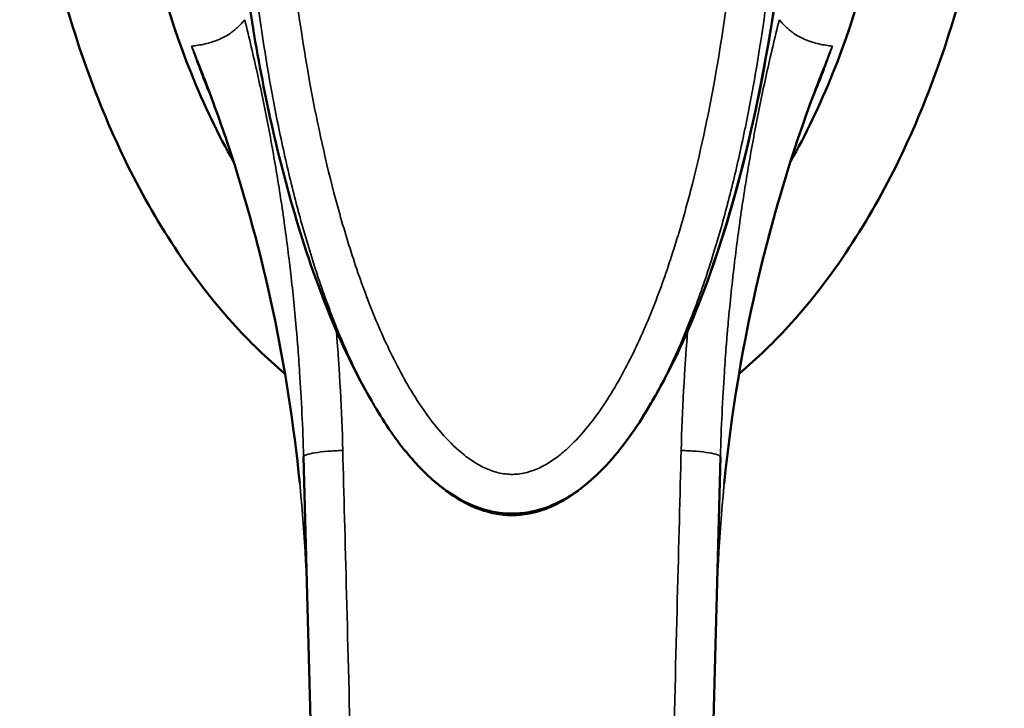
# Model space of a CAD drawing. Header units: inches. Extents: x 0 to 136, y 2 to 86.
# Tile 27 of 144: x 39.34 to 41.32, y 51.12 to 52.5. Entities that reach past the tile are written whole.
import ezdxf

# ---------------------------------------------------------------- set-up
doc = ezdxf.new("R2010")
doc.units = ezdxf.units.IN
doc.header["$LTSCALE"] = 4
doc.header["$MEASUREMENT"] = 0
doc.layers.add('Visible (ANSI)', color=7, linetype='Continuous', lineweight=50)
doc.layers.add('Visible Narrow (ANSI)', color=7, linetype='Continuous', lineweight=35)

msp = doc.modelspace()

# ---------------------------------------------------------------- linework, layer by layer
at = {"layer": 'Visible (ANSI)'}
for p, q in [((39.9024, 51.7694), (39.9024, 51.7694)), ((40.7513, 51.7694), (40.7513, 51.7694)), ((39.9085, 51.6276), (39.9932, 48.394))]:
    msp.add_line(p, q, dxfattribs=at)
for points, knots in [([(39.6821, 54.3801), (39.6069, 54.2757), (39.4764, 54.0303), (39.3584, 53.5854), (39.3288, 53.1043), (39.3905, 52.6312), (39.5376, 52.2091), (39.714, 51.9416), (39.8347, 51.8249), (39.8712, 51.7944)], [-8.710474, -8.710474, -8.710474, -8.710474, -8.407062, -8.103651, -7.80024, -7.496829, -7.193418, -6.890007, -6.764514, -6.764514, -6.764514, -6.764514]), ([(40.7825, 51.7944), (40.819, 51.8249), (40.9397, 51.9416), (41.1161, 52.2091), (41.2633, 52.6312), (41.3249, 53.1043), (41.2953, 53.5854), (41.1773, 54.0303), (41.0468, 54.2757), (40.9716, 54.3801)], [-5.801857, -5.801857, -5.801857, -5.801857, -5.676363, -5.372952, -5.069541, -4.76613, -4.462719, -4.159308, -3.855897, -3.855897, -3.855897, -3.855897]), ([(39.768, 52.2195), (39.7373, 52.2736), (39.7086, 52.3331), (39.5873, 52.6353), (39.5359, 52.923), (39.5418, 53.3978), (39.564, 53.6092), (39.682, 54.0073), (39.7446, 54.1202), (39.7723, 54.1685)], [0.89752, 0.89752, 0.89752, 0.89752, 1.132262, 1.132262, 1.993995, 1.993995, 2.509347, 2.509347, 2.945789, 2.945789, 2.945789, 2.945789]), ([(40.8814, 54.1685), (40.9091, 54.1202), (40.9717, 54.0073), (41.0898, 53.6092), (41.1119, 53.3978), (41.1178, 52.923), (41.0664, 52.6353), (40.9451, 52.3331), (40.9164, 52.2736), (40.8857, 52.2195)], [0.000049, 0.000049, 0.000049, 0.000049, 0.423801, 0.423801, 0.924167, 0.924167, 1.760841, 1.760841, 1.988758, 1.988758, 1.988758, 1.988758]), ([(40.0387, 51.7509), (40.0025, 51.8139), (39.9724, 51.8811), (39.9206, 52.0162), (39.8987, 52.0847), (39.8422, 52.2887), (39.8151, 52.4262), (39.7496, 52.8839), (39.7422, 53.2089), (39.7744, 53.5236)], [0.000601, 0.000601, 0.000601, 0.000601, 0.561125, 0.561125, 1.114937, 1.114937, 2.198239, 2.198239, 4.71739, 4.71739, 4.71739, 4.71739]), ([(40.8793, 53.5236), (40.8793, 53.5235), (40.8793, 53.5235), (40.8793, 53.5233), (40.8793, 53.5232), (40.8794, 53.5229), (40.8794, 53.5227), (40.8794, 53.5221), (40.8795, 53.5217), (40.8798, 53.5181), (40.8802, 53.5148), (40.881, 53.5068), (40.8814, 53.5021), (40.8831, 53.4847), (40.8842, 53.472), (40.8882, 53.4254), (40.8905, 53.3915), (40.8976, 53.2668), (40.8995, 53.1756), (40.8963, 52.9246), (40.885, 52.764), (40.8392, 52.4173), (40.8015, 52.2299), (40.7175, 51.9718), (40.6884, 51.8956), (40.6471, 51.8108), (40.637, 51.7909), (40.6208, 51.7609), (40.6138, 51.749), (40.6146, 51.7501)], [0, 0, 0, 0, 0.000406, 0.000406, 0.001218, 0.001218, 0.002842, 0.002842, 0.00609, 0.00609, 0.032073, 0.032073, 0.070033, 0.070033, 0.17126, 0.17126, 0.44122, 0.44122, 1.161472, 1.161472, 2.418926, 2.418926, 3.888551, 3.888551, 4.513856, 4.513856, 4.613841, 4.613841, 4.713826, 4.713826, 4.713826, 4.713826]), ([(40.8793, 53.5236), (40.9176, 53.1489), (40.9016, 52.7585), (40.792, 52.2005), (40.7439, 52.0209), (40.6544, 51.825), (40.6404, 51.7969), (40.6225, 51.7641), (40.6196, 51.759), (40.6161, 51.7528), (40.6155, 51.7518), (40.6149, 51.7507), (40.6149, 51.7507), (40.6149, 51.7507), (40.6149, 51.7507), (40.6149, 51.7507)], [0, 0, 0, 0, 2.999517, 2.999517, 4.415056, 4.415056, 4.656374, 4.656374, 4.701597, 4.701597, 4.710869, 4.710869, 4.711014, 4.711014, 4.71105, 4.71105, 4.71105, 4.71105]), ([(39.9008, 51.5745), (39.8771, 51.8106), (39.8282, 52.0392), (39.7421, 52.2979), (39.7259, 52.3428), (39.7088, 52.387)], [0.68035, 0.68035, 0.68035, 0.68035, 2.62953, 2.62953, 3.044379, 3.044379, 3.044379, 3.044379]), ([(40.6064, 51.736), (40.582, 51.6936), (40.5541, 51.6526), (40.496, 51.5886), (40.4671, 51.5631), (40.4176, 51.5346), (40.3993, 51.5265), (40.368, 51.5177), (40.3552, 51.5154), (40.337, 51.5139), (40.3316, 51.5137), (40.318, 51.5138), (40.3098, 51.5143), (40.2807, 51.5181), (40.26, 51.5244), (40.2196, 51.5429), (40.1998, 51.5556), (40.1572, 51.5893), (40.1353, 51.612), (40.0898, 51.6672), (40.0674, 51.7011), (40.0472, 51.7361)], [0, 0, 0, 0, 0.373289, 0.373289, 0.659136, 0.659136, 0.809124, 0.809124, 0.907003, 0.907003, 0.948342, 0.948342, 1.01042, 1.01042, 1.172094, 1.172094, 1.348629, 1.348629, 1.586346, 1.586346, 1.893766, 1.893766, 1.893766, 1.893766]), ([(40.6606, 48.394), (40.6746, 48.9293), (40.6887, 49.4699), (40.7029, 50.0105), (40.717, 50.5512), (40.7312, 51.0919), (40.7452, 51.6276)], [0, 0, 0, 0, 0.5, 0.5, 0.5, 1, 1, 1, 1])]:
    msp.add_open_spline(points, degree=3, knots=knots, dxfattribs=at)
for points in [[(40.9449, 52.387), (40.8474, 52.1353), (40.7815, 51.86), (40.7529, 51.5743)], [(40.0468, 51.7369), (40.0441, 51.7415), (40.0415, 51.7461), (40.0388, 51.7507)], [(40.6149, 51.7507), (40.6122, 51.7461), (40.6096, 51.7415), (40.6069, 51.7369)], [(40.0468, 51.7369), (40.0469, 51.7367), (40.0471, 51.7364), (40.0472, 51.7361)], [(40.6064, 51.736), (40.6066, 51.7363), (40.6068, 51.7366), (40.607, 51.7369)]]:
    msp.add_open_spline(points, degree=3, dxfattribs=at)
at = {"layer": 'Visible Narrow (ANSI)'}
msp.add_line((39.9743, 51.8805), (39.9743, 51.8805), dxfattribs=at)
for points, knots in [([(39.7746, 53.5244), (39.7741, 53.5191), (39.7735, 53.5137), (39.773, 53.5082), (39.7727, 53.5054), (39.7724, 53.5027), (39.7722, 53.5), (39.7721, 53.4987), (39.7719, 53.4973), (39.7718, 53.4959), (39.7717, 53.4944), (39.7715, 53.4928), (39.7714, 53.4918), (39.7713, 53.4907), (39.7713, 53.4902), (39.7712, 53.4894), (39.7711, 53.4886), (39.771, 53.4876), (39.7709, 53.4865), (39.7707, 53.4844), (39.7705, 53.4821), (39.7703, 53.4794), (39.77, 53.4766), (39.7697, 53.4735), (39.7695, 53.4702), (39.7693, 53.4685), (39.7692, 53.4668), (39.769, 53.4649), (39.7688, 53.4629), (39.7686, 53.4607), (39.7685, 53.459), (39.7684, 53.4573), (39.7683, 53.4562), (39.7682, 53.455), (39.7681, 53.4537), (39.7679, 53.4523), (39.7678, 53.451), (39.7676, 53.4482), (39.7674, 53.4455), (39.7672, 53.4429), (39.7667, 53.4375), (39.7663, 53.4321), (39.7659, 53.4266), (39.7651, 53.4155), (39.7643, 53.4042), (39.7636, 53.3934), (39.7628, 53.3825), (39.7622, 53.3721), (39.7616, 53.3615), (39.761, 53.3508), (39.7604, 53.3398), (39.7599, 53.3289), (39.7593, 53.3179), (39.7588, 53.307), (39.7584, 53.2956), (39.7579, 53.2842), (39.7575, 53.2724), (39.7572, 53.2616), (39.7568, 53.2507), (39.7566, 53.241), (39.7563, 53.2308), (39.7561, 53.2206), (39.7559, 53.2099), (39.7557, 53.1993), (39.7554, 53.1779), (39.7552, 53.1563), (39.7552, 53.1342), (39.7552, 53.1121), (39.7554, 53.0895), (39.7558, 53.0663), (39.756, 53.0547), (39.7563, 53.043), (39.7566, 53.0314), (39.7567, 53.0255), (39.7569, 53.0197), (39.7571, 53.0136), (39.7573, 53.0076), (39.7575, 53.0013), (39.7577, 52.9957), (39.7579, 52.9902), (39.758, 52.9855), (39.7582, 52.9805), (39.7584, 52.9755), (39.7586, 52.9703), (39.7588, 52.965), (39.7593, 52.9546), (39.7598, 52.9441), (39.7603, 52.9335), (39.7613, 52.9123), (39.7626, 52.8904), (39.7641, 52.8679), (39.7648, 52.8567), (39.7656, 52.8454), (39.7664, 52.8339), (39.7673, 52.8224), (39.7682, 52.8108), (39.7692, 52.799), (39.7701, 52.7873), (39.7712, 52.7755), (39.7723, 52.7634), (39.7728, 52.7573), (39.7734, 52.7513), (39.774, 52.7453), (39.7743, 52.7423), (39.7745, 52.7393), (39.7749, 52.7361), (39.7752, 52.733), (39.7755, 52.7296), (39.7758, 52.7269), (39.776, 52.7243), (39.7762, 52.7224), (39.7764, 52.7203), (39.7767, 52.7182), (39.7769, 52.7159), (39.7771, 52.7136), (39.7776, 52.7089), (39.7781, 52.7044), (39.7786, 52.6997), (39.7796, 52.6904), (39.7807, 52.6806), (39.7818, 52.6706), (39.783, 52.6606), (39.7842, 52.6503), (39.7855, 52.6397), (39.7868, 52.6291), (39.7882, 52.6181), (39.7897, 52.6069), (39.7926, 52.5844), (39.7959, 52.5608), (39.7997, 52.5359), (39.8016, 52.5234), (39.8036, 52.5106), (39.8056, 52.4977), (39.8067, 52.4913), (39.8077, 52.4848), (39.8089, 52.478), (39.81, 52.4712), (39.8112, 52.464), (39.8123, 52.4578), (39.8134, 52.4516), (39.8143, 52.4464), (39.8153, 52.4409), (39.8162, 52.4355), (39.8173, 52.4298), (39.8183, 52.4241), (39.8204, 52.4128), (39.8225, 52.4016), (39.8246, 52.3905), (39.8268, 52.3793), (39.829, 52.368), (39.8313, 52.357), (39.8335, 52.3459), (39.8358, 52.335), (39.8382, 52.3236), (39.8406, 52.3123), (39.8432, 52.3005), (39.8458, 52.289), (39.8484, 52.2775), (39.851, 52.2663), (39.8537, 52.2552), (39.8563, 52.2441), (39.859, 52.233), (39.8617, 52.2222), (39.8631, 52.2168), (39.8644, 52.2115), (39.8658, 52.2061), (39.8665, 52.2034), (39.8672, 52.2006), (39.8679, 52.1981), (39.8685, 52.1955), (39.8691, 52.1931), (39.8699, 52.1901), (39.8707, 52.1871), (39.8717, 52.1835), (39.8726, 52.1801), (39.8735, 52.1766), (39.8744, 52.1734), (39.8753, 52.1701), (39.877, 52.1636), (39.8788, 52.157), (39.8806, 52.1506), (39.8842, 52.1377), (39.8878, 52.1252), (39.8914, 52.113), (39.8986, 52.0886), (39.9058, 52.0654), (39.913, 52.0435), (39.9166, 52.0326), (39.9201, 52.0219), (39.9237, 52.0116), (39.9272, 52.0013), (39.9308, 51.9914), (39.9343, 51.9816), (39.9378, 51.9719), (39.9413, 51.9625), (39.9447, 51.9535), (39.9465, 51.949), (39.9481, 51.9446), (39.9499, 51.9401), (39.9508, 51.9378), (39.9517, 51.9355), (39.9525, 51.9335), (39.9532, 51.9315), (39.9539, 51.9298), (39.955, 51.9271), (39.9561, 51.9244), (39.9576, 51.9206), (39.959, 51.9172), (39.9604, 51.9137), (39.9617, 51.9106), (39.963, 51.9074), (39.9656, 51.901), (39.9683, 51.8945), (39.971, 51.8882), (39.9764, 51.8755), (39.9818, 51.8633), (39.9873, 51.8515), (39.9927, 51.8396), (39.9981, 51.8281), (40.0036, 51.817), (40.0091, 51.8059), (40.0146, 51.7951), (40.0201, 51.7847), (40.0256, 51.7743), (40.0311, 51.7643), (40.0366, 51.7546), (40.0373, 51.7533), (40.0381, 51.752), (40.0388, 51.7507)], [0, 0, 0, 0, 0.0039062, 0.0039062, 0.0039062, 0.0058594, 0.0058594, 0.0058594, 0.0068359, 0.0068359, 0.0068359, 0.0078125, 0.0078125, 0.0078125, 0.0087891, 0.0087891, 0.0087891, 0.0097656, 0.0097656, 0.0097656, 0.0117188, 0.0117188, 0.0117188, 0.0136719, 0.0136719, 0.0136719, 0.0146484, 0.0146484, 0.0146484, 0.015625, 0.015625, 0.015625, 0.0166016, 0.0166016, 0.0166016, 0.0175781, 0.0175781, 0.0175781, 0.0195312, 0.0195312, 0.0195312, 0.0234375, 0.0234375, 0.0234375, 0.03125, 0.03125, 0.03125, 0.0390625, 0.0390625, 0.0390625, 0.046875, 0.046875, 0.046875, 0.0546875, 0.0546875, 0.0546875, 0.0625, 0.0625, 0.0625, 0.0703125, 0.0703125, 0.0703125, 0.078125, 0.078125, 0.078125, 0.09375, 0.09375, 0.09375, 0.109375, 0.109375, 0.109375, 0.1171875, 0.1171875, 0.1171875, 0.1210938, 0.1210938, 0.1210938, 0.125, 0.125, 0.125, 0.1289062, 0.1289062, 0.1289062, 0.1328125, 0.1328125, 0.1328125, 0.140625, 0.140625, 0.140625, 0.15625, 0.15625, 0.15625, 0.1640625, 0.1640625, 0.1640625, 0.171875, 0.171875, 0.171875, 0.1796875, 0.1796875, 0.1796875, 0.1835938, 0.1835938, 0.1835938, 0.1855469, 0.1855469, 0.1855469, 0.1875, 0.1875, 0.1875, 0.1894531, 0.1894531, 0.1894531, 0.1914062, 0.1914062, 0.1914062, 0.1953125, 0.1953125, 0.1953125, 0.203125, 0.203125, 0.203125, 0.2109375, 0.2109375, 0.2109375, 0.21875, 0.21875, 0.21875, 0.234375, 0.234375, 0.234375, 0.2421875, 0.2421875, 0.2421875, 0.2460938, 0.2460938, 0.2460938, 0.25, 0.25, 0.25, 0.2539062, 0.2539062, 0.2539062, 0.2578125, 0.2578125, 0.2578125, 0.265625, 0.265625, 0.265625, 0.2734375, 0.2734375, 0.2734375, 0.28125, 0.28125, 0.28125, 0.2890625, 0.2890625, 0.2890625, 0.296875, 0.296875, 0.296875, 0.3046875, 0.3046875, 0.3046875, 0.3085938, 0.3085938, 0.3085938, 0.3105469, 0.3105469, 0.3105469, 0.3125, 0.3125, 0.3125, 0.3144531, 0.3144531, 0.3144531, 0.3164062, 0.3164062, 0.3164062, 0.3203125, 0.3203125, 0.3203125, 0.328125, 0.328125, 0.328125, 0.34375, 0.34375, 0.34375, 0.3515625, 0.3515625, 0.3515625, 0.359375, 0.359375, 0.359375, 0.3671875, 0.3671875, 0.3671875, 0.3710938, 0.3710938, 0.3710938, 0.3730469, 0.3730469, 0.3730469, 0.375, 0.375, 0.375, 0.3769531, 0.3769531, 0.3769531, 0.3789062, 0.3789062, 0.3789062, 0.3828125, 0.3828125, 0.3828125, 0.390625, 0.390625, 0.390625, 0.3984375, 0.3984375, 0.3984375, 0.40625, 0.40625, 0.40625, 0.4140625, 0.4140625, 0.4140625, 0.4151176, 0.4151176, 0.4151176, 0.4151176]), ([(40.6149, 51.7507), (40.616, 51.7527), (40.6172, 51.7548), (40.6183, 51.7568), (40.6213, 51.762), (40.6242, 51.7672), (40.6269, 51.7722), (40.6296, 51.7772), (40.6322, 51.782), (40.6348, 51.7869), (40.64, 51.7968), (40.6452, 51.8071), (40.6506, 51.8181), (40.6533, 51.8236), (40.6561, 51.8293), (40.6585, 51.8346), (40.661, 51.8398), (40.6632, 51.8445), (40.6655, 51.8494), (40.6699, 51.8591), (40.6745, 51.8693), (40.679, 51.8797), (40.6835, 51.8901), (40.688, 51.9008), (40.6926, 51.9119), (40.6948, 51.9175), (40.6971, 51.9231), (40.6993, 51.9288), (40.7005, 51.9316), (40.7016, 51.9344), (40.7027, 51.9374), (40.7039, 51.9404), (40.7051, 51.9436), (40.7061, 51.9461), (40.7071, 51.9486), (40.7078, 51.9504), (40.7085, 51.9524), (40.7093, 51.9545), (40.7102, 51.9567), (40.711, 51.9589), (40.7127, 51.9633), (40.7143, 51.9677), (40.7159, 51.9722), (40.7192, 51.9811), (40.7226, 51.9905), (40.726, 52.0001), (40.7327, 52.0193), (40.7396, 52.0397), (40.7465, 52.0613), (40.7499, 52.0722), (40.7534, 52.0833), (40.7569, 52.0948), (40.7603, 52.1062), (40.7638, 52.118), (40.7673, 52.1301), (40.7708, 52.1422), (40.7742, 52.1545), (40.7777, 52.1674), (40.7794, 52.1738), (40.7812, 52.1803), (40.7829, 52.1867), (40.7837, 52.1899), (40.7845, 52.1931), (40.7854, 52.1966), (40.7863, 52.2), (40.7873, 52.2038), (40.788, 52.2065), (40.7887, 52.2093), (40.7892, 52.2111), (40.7897, 52.2132), (40.7902, 52.2153), (40.7909, 52.2177), (40.7914, 52.2201), (40.7926, 52.2249), (40.7938, 52.2296), (40.795, 52.2345), (40.7974, 52.2442), (40.7999, 52.2546), (40.8025, 52.2656), (40.805, 52.2765), (40.8077, 52.2881), (40.8103, 52.2999), (40.8116, 52.3059), (40.8129, 52.3119), (40.8143, 52.3183), (40.8157, 52.3248), (40.8172, 52.3316), (40.8184, 52.3376), (40.8197, 52.3435), (40.8207, 52.3486), (40.8218, 52.3539), (40.8229, 52.3592), (40.824, 52.3647), (40.8251, 52.3702), (40.8273, 52.3813), (40.8294, 52.3921), (40.8315, 52.4031), (40.8336, 52.4141), (40.8356, 52.4252), (40.8375, 52.436), (40.8395, 52.4468), (40.8413, 52.4574), (40.8433, 52.469), (40.8453, 52.4807), (40.8474, 52.4934), (40.8493, 52.5057), (40.8513, 52.518), (40.8531, 52.5297), (40.8548, 52.5414), (40.8583, 52.5647), (40.8615, 52.5876), (40.8644, 52.6097), (40.8673, 52.6318), (40.8699, 52.6531), (40.8722, 52.6736), (40.8734, 52.6839), (40.8745, 52.6939), (40.8755, 52.704), (40.8761, 52.709), (40.8766, 52.714), (40.8771, 52.7187), (40.8776, 52.7234), (40.878, 52.7278), (40.8785, 52.7332), (40.8791, 52.7386), (40.8797, 52.7451), (40.8803, 52.7513), (40.8809, 52.7574), (40.8814, 52.7633), (40.8819, 52.7691), (40.883, 52.7809), (40.884, 52.7927), (40.885, 52.8043), (40.8868, 52.8276), (40.8885, 52.8502), (40.8899, 52.8724), (40.8913, 52.8945), (40.8926, 52.9162), (40.8936, 52.9372), (40.8941, 52.9477), (40.8946, 52.958), (40.895, 52.9684), (40.8952, 52.9736), (40.8954, 52.9788), (40.8956, 52.9837), (40.8958, 52.9886), (40.8959, 52.9933), (40.8961, 52.9988), (40.8963, 53.0042), (40.8965, 53.0105), (40.8967, 53.0166), (40.8969, 53.0226), (40.897, 53.0284), (40.8972, 53.0342), (40.8975, 53.0458), (40.8977, 53.0574), (40.8979, 53.0689), (40.8983, 53.0919), (40.8985, 53.1144), (40.8985, 53.1364), (40.8985, 53.1584), (40.8983, 53.1799), (40.898, 53.2011), (40.8978, 53.2117), (40.8976, 53.2223), (40.8973, 53.2324), (40.8971, 53.2426), (40.8968, 53.2523), (40.8965, 53.263), (40.8961, 53.2738), (40.8957, 53.2855), (40.8953, 53.2969), (40.8948, 53.3082), (40.8943, 53.3191), (40.8938, 53.33), (40.8932, 53.3409), (40.8927, 53.3518), (40.892, 53.3624), (40.8914, 53.373), (40.8908, 53.3833), (40.8901, 53.3941), (40.8894, 53.4049), (40.8886, 53.4162), (40.8877, 53.4271), (40.8869, 53.438), (40.8861, 53.4486), (40.8852, 53.4594), (40.8834, 53.4809), (40.8813, 53.5032), (40.8791, 53.5244)], [0.5766006, 0.5766006, 0.5766006, 0.5766006, 0.578125, 0.578125, 0.578125, 0.5820312, 0.5820312, 0.5820312, 0.5859375, 0.5859375, 0.5859375, 0.59375, 0.59375, 0.59375, 0.5976562, 0.5976562, 0.5976562, 0.6015625, 0.6015625, 0.6015625, 0.609375, 0.609375, 0.609375, 0.6171875, 0.6171875, 0.6171875, 0.6210938, 0.6210938, 0.6210938, 0.6230469, 0.6230469, 0.6230469, 0.625, 0.625, 0.625, 0.6269531, 0.6269531, 0.6269531, 0.6289062, 0.6289062, 0.6289062, 0.6328125, 0.6328125, 0.6328125, 0.640625, 0.640625, 0.640625, 0.65625, 0.65625, 0.65625, 0.6640625, 0.6640625, 0.6640625, 0.671875, 0.671875, 0.671875, 0.6796875, 0.6796875, 0.6796875, 0.6835938, 0.6835938, 0.6835938, 0.6855469, 0.6855469, 0.6855469, 0.6875, 0.6875, 0.6875, 0.6894531, 0.6894531, 0.6894531, 0.6914062, 0.6914062, 0.6914062, 0.6953125, 0.6953125, 0.6953125, 0.703125, 0.703125, 0.703125, 0.7109375, 0.7109375, 0.7109375, 0.7148438, 0.7148438, 0.7148438, 0.71875, 0.71875, 0.71875, 0.7226562, 0.7226562, 0.7226562, 0.7265625, 0.7265625, 0.7265625, 0.734375, 0.734375, 0.734375, 0.7421875, 0.7421875, 0.7421875, 0.75, 0.75, 0.75, 0.7578125, 0.7578125, 0.7578125, 0.765625, 0.765625, 0.765625, 0.78125, 0.78125, 0.78125, 0.796875, 0.796875, 0.796875, 0.8046875, 0.8046875, 0.8046875, 0.8085938, 0.8085938, 0.8085938, 0.8125, 0.8125, 0.8125, 0.8164062, 0.8164062, 0.8164062, 0.8203125, 0.8203125, 0.8203125, 0.828125, 0.828125, 0.828125, 0.84375, 0.84375, 0.84375, 0.859375, 0.859375, 0.859375, 0.8671875, 0.8671875, 0.8671875, 0.8710938, 0.8710938, 0.8710938, 0.875, 0.875, 0.875, 0.8789062, 0.8789062, 0.8789062, 0.8828125, 0.8828125, 0.8828125, 0.890625, 0.890625, 0.890625, 0.90625, 0.90625, 0.90625, 0.921875, 0.921875, 0.921875, 0.9296875, 0.9296875, 0.9296875, 0.9375, 0.9375, 0.9375, 0.9453125, 0.9453125, 0.9453125, 0.953125, 0.953125, 0.953125, 0.9609375, 0.9609375, 0.9609375, 0.96875, 0.96875, 0.96875, 0.9765625, 0.9765625, 0.9765625, 0.984375, 0.984375, 0.984375, 1, 1, 1, 1]), ([(39.7755, 53.2738), (39.7755, 53.2714), (39.7754, 53.2691), (39.7754, 53.2667), (39.7752, 53.2569), (39.7751, 53.247), (39.775, 53.2372), (39.7748, 53.2176), (39.7747, 53.1979), (39.7748, 53.1783), (39.7748, 53.1391), (39.7753, 53.0999), (39.7763, 53.0606), (39.7764, 53.0541), (39.7766, 53.0476), (39.7768, 53.0411), (39.7787, 52.969), (39.7822, 52.8972), (39.7872, 52.8255), (39.7876, 52.8199), (39.788, 52.8143), (39.7884, 52.8088), (39.7938, 52.736), (39.8008, 52.6633), (39.8097, 52.5905), (39.8103, 52.5859), (39.8108, 52.5813), (39.8114, 52.5766), (39.8207, 52.5029), (39.8318, 52.4292), (39.8454, 52.3558), (39.846, 52.3521), (39.8467, 52.3485), (39.8474, 52.3448), (39.8546, 52.3062), (39.8625, 52.2678), (39.8712, 52.2294), (39.8792, 52.1937), (39.8879, 52.1582), (39.8974, 52.1227), (39.8981, 52.12), (39.8989, 52.1172), (39.8996, 52.1145), (39.9093, 52.0786), (39.9198, 52.0428), (39.9314, 52.0072), (39.9321, 52.0049), (39.9329, 52.0026), (39.9336, 52.0004), (39.9454, 51.9643), (39.9583, 51.9283), (39.9725, 51.8927), (39.9733, 51.8909), (39.974, 51.8891), (39.9747, 51.8873), (39.9892, 51.8513), (40.0052, 51.8156), (40.0233, 51.7803), (40.0239, 51.779), (40.0246, 51.7776), (40.0253, 51.7763), (40.0321, 51.7631), (40.0392, 51.75), (40.0468, 51.7369)], [0.0000003, 0.0000003, 0.0000003, 0.0000003, 0.0019141, 0.0019141, 0.0019141, 0.0098229, 0.0098229, 0.0098229, 0.0256457, 0.0256457, 0.0256457, 0.0572664, 0.0572664, 0.0572664, 0.0625, 0.0625, 0.0625, 0.120503, 0.120503, 0.120503, 0.125, 0.125, 0.125, 0.1837556, 0.1837556, 0.1837556, 0.1875, 0.1875, 0.1875, 0.2470046, 0.2470046, 0.2470046, 0.25, 0.25, 0.25, 0.28125, 0.28125, 0.28125, 0.3102524, 0.3102524, 0.3102524, 0.3125, 0.3125, 0.3125, 0.3418781, 0.3418781, 0.3418781, 0.34375, 0.34375, 0.34375, 0.3735018, 0.3735018, 0.3735018, 0.375, 0.375, 0.375, 0.405127, 0.405127, 0.405127, 0.40625, 0.40625, 0.40625, 0.4175067, 0.4175067, 0.4175067, 0.4175067]), ([(40.7995, 53.2724), (40.7995, 53.2702), (40.7995, 53.2679), (40.7997, 53.256), (40.7998, 53.2464), (40.8001, 53.2178), (40.8002, 53.1986), (40.8002, 53.1413), (40.7997, 53.103), (40.7971, 52.9885), (40.7936, 52.9124), (40.7832, 52.7606), (40.7762, 52.685), (40.7582, 52.5343), (40.7472, 52.4592), (40.7203, 52.3097), (40.7045, 52.2353), (40.6757, 52.1244), (40.6652, 52.0875), (40.6422, 52.0141), (40.6297, 51.9777), (40.6022, 51.9061), (40.5872, 51.8709), (40.5538, 51.8021), (40.5354, 51.7685), (40.5035, 51.7201), (40.4921, 51.7042), (40.4678, 51.6742), (40.4548, 51.6599), (40.4336, 51.6402), (40.4261, 51.6338), (40.4106, 51.6221), (40.4025, 51.6167), (40.3857, 51.6071), (40.3768, 51.603), (40.3583, 51.5965), (40.3489, 51.5942), (40.3344, 51.5926), (40.3295, 51.5924), (40.3197, 51.5926), (40.3148, 51.593), (40.3051, 51.5944), (40.3003, 51.5955), (40.2909, 51.598), (40.2862, 51.5996), (40.2726, 51.6049), (40.2639, 51.6092), (40.2471, 51.6193), (40.2392, 51.6249), (40.2164, 51.6428), (40.2025, 51.6563), (40.1765, 51.6852), (40.1644, 51.7005), (40.1419, 51.7322), (40.1313, 51.7486), (40.1115, 51.782), (40.1022, 51.799), (40.0757, 51.8506), (40.06, 51.886), (40.0312, 51.9579), (40.0181, 51.9946), (39.9942, 52.0683), (39.9833, 52.1055), (39.9532, 52.218), (39.9366, 52.2938), (39.9085, 52.4463), (39.897, 52.5232), (39.8783, 52.6769), (39.8711, 52.7539), (39.8603, 52.908), (39.8567, 52.9852), (39.854, 53.1011), (39.8535, 53.1397), (39.8535, 53.1977), (39.8536, 53.2171), (39.8538, 53.2461), (39.854, 53.2558), (39.8542, 53.2678), (39.8542, 53.2701), (39.8542, 53.2724)], [0, 0, 0, 0, 0.0019, 0.0019, 0.009806, 0.009806, 0.025619, 0.025619, 0.057244, 0.057244, 0.120495, 0.120495, 0.183746, 0.183746, 0.246997, 0.246997, 0.310248, 0.310248, 0.341873, 0.341873, 0.373498, 0.373498, 0.405124, 0.405124, 0.436749, 0.436749, 0.452562, 0.452562, 0.468375, 0.468375, 0.476281, 0.476281, 0.484187, 0.484187, 0.492094, 0.492094, 0.5, 0.5, 0.503953, 0.503953, 0.507906, 0.507906, 0.511859, 0.511859, 0.515813, 0.515813, 0.523719, 0.523719, 0.531625, 0.531625, 0.547438, 0.547438, 0.563251, 0.563251, 0.579063, 0.579063, 0.594876, 0.594876, 0.626502, 0.626502, 0.658127, 0.658127, 0.689752, 0.689752, 0.753003, 0.753003, 0.816254, 0.816254, 0.879505, 0.879505, 0.942756, 0.942756, 0.974381, 0.974381, 0.990194, 0.990194, 0.9981, 0.9981, 1, 1, 1, 1]), ([(40.607, 51.7369), (40.6083, 51.7393), (40.6096, 51.7416), (40.611, 51.744), (40.6211, 51.7619), (40.6305, 51.78), (40.6394, 51.7982), (40.64, 51.7995), (40.6407, 51.8008), (40.6413, 51.8021), (40.6583, 51.8372), (40.6734, 51.8726), (40.6873, 51.9083), (40.688, 51.9101), (40.6887, 51.9119), (40.6894, 51.9137), (40.7029, 51.949), (40.7152, 51.9847), (40.7266, 52.0205), (40.7273, 52.0228), (40.728, 52.025), (40.7287, 52.0273), (40.7398, 52.0627), (40.7499, 52.0981), (40.7592, 52.1335), (40.7599, 52.1362), (40.7606, 52.1389), (40.7613, 52.1416), (40.7703, 52.1766), (40.7787, 52.2115), (40.7863, 52.2465), (40.7946, 52.2842), (40.8021, 52.3219), (40.809, 52.3597), (40.8097, 52.3633), (40.8104, 52.3669), (40.811, 52.3706), (40.8239, 52.4425), (40.8346, 52.5145), (40.8435, 52.5867), (40.8441, 52.5912), (40.8446, 52.5958), (40.8452, 52.6003), (40.8537, 52.6716), (40.8605, 52.7431), (40.8657, 52.8147), (40.8661, 52.8201), (40.8665, 52.8256), (40.8668, 52.8311), (40.8717, 52.9018), (40.8751, 52.9725), (40.877, 53.0438), (40.8772, 53.0502), (40.8773, 53.0566), (40.8775, 53.063), (40.8784, 53.1019), (40.8789, 53.1407), (40.8789, 53.1794), (40.8789, 53.1989), (40.8789, 53.2183), (40.8787, 53.2377), (40.8786, 53.2474), (40.8784, 53.2571), (40.8783, 53.2668), (40.8783, 53.2691), (40.8782, 53.2715), (40.8782, 53.2738)], [0.5760809, 0.5760809, 0.5760809, 0.5760809, 0.578125, 0.578125, 0.578125, 0.59375, 0.59375, 0.59375, 0.5948738, 0.5948738, 0.5948738, 0.625, 0.625, 0.625, 0.6264969, 0.6264969, 0.6264969, 0.65625, 0.65625, 0.65625, 0.6581247, 0.6581247, 0.6581247, 0.6875, 0.6875, 0.6875, 0.6897461, 0.6897461, 0.6897461, 0.71875, 0.71875, 0.71875, 0.75, 0.75, 0.75, 0.7529961, 0.7529961, 0.7529961, 0.8125, 0.8125, 0.8125, 0.8162445, 0.8162445, 0.8162445, 0.875, 0.875, 0.875, 0.8794971, 0.8794971, 0.8794971, 0.9375, 0.9375, 0.9375, 0.9427334, 0.9427334, 0.9427334, 0.9743539, 0.9743539, 0.9743539, 0.990177, 0.990177, 0.990177, 0.9980859, 0.9980859, 0.9980859, 0.9999997, 0.9999997, 0.9999997, 0.9999997]), ([(39.7903, 52.5044), (39.7881, 52.5016), (39.786, 52.4991), (39.7839, 52.4967), (39.7816, 52.4942), (39.7793, 52.4919), (39.7771, 52.4898), (39.7769, 52.4896), (39.7768, 52.4895), (39.7766, 52.4893), (39.7745, 52.4874), (39.7725, 52.4856), (39.7704, 52.4839), (39.7682, 52.482), (39.766, 52.4804), (39.7638, 52.4788), (39.7637, 52.4787), (39.7636, 52.4786), (39.7634, 52.4785), (39.7591, 52.4755), (39.7548, 52.4728), (39.7505, 52.4705), (39.7505, 52.4704), (39.7504, 52.4704), (39.7504, 52.4704), (39.746, 52.468), (39.7417, 52.4659), (39.7373, 52.4641), (39.7285, 52.4605), (39.7196, 52.4578), (39.7107, 52.4558), (39.7106, 52.4558), (39.7105, 52.4557), (39.7104, 52.4557), (39.7015, 52.4537), (39.6926, 52.4523), (39.6836, 52.4514)], [0, 0, 0, 0, 0.0571966, 0.0571966, 0.0571966, 0.1204856, 0.1204856, 0.1204856, 0.125, 0.125, 0.125, 0.1838239, 0.1838239, 0.1838239, 0.2470035, 0.2470035, 0.2470035, 0.25, 0.25, 0.25, 0.3735008, 0.3735008, 0.3735008, 0.375, 0.375, 0.375, 0.5, 0.5, 0.5, 0.75, 0.75, 0.75, 0.7530011, 0.7530011, 0.7530011, 1, 1, 1, 1]), ([(39.9085, 51.6276), (39.9069, 51.687), (39.9042, 51.7432), (39.9006, 51.7974), (39.9001, 51.8064), (39.8994, 51.8154), (39.8988, 51.8241), (39.8982, 51.8328), (39.8975, 51.8412), (39.8968, 51.8504), (39.8961, 51.8595), (39.8953, 51.8695), (39.8944, 51.8791), (39.891, 51.9191), (39.8871, 51.9571), (39.8828, 51.9946), (39.8819, 52.0024), (39.881, 52.0101), (39.8801, 52.0176), (39.878, 52.0354), (39.8758, 52.0528), (39.8734, 52.0708), (39.8709, 52.0888), (39.8683, 52.1076), (39.8656, 52.126), (39.8628, 52.1444), (39.86, 52.1626), (39.8571, 52.1807), (39.8512, 52.217), (39.8448, 52.2531), (39.838, 52.2888), (39.8311, 52.3245), (39.8239, 52.3598), (39.8159, 52.3956), (39.808, 52.4315), (39.7995, 52.4678), (39.7903, 52.5044)], [0, 0, 0, 0, 0.1875, 0.1875, 0.1875, 0.21875, 0.21875, 0.21875, 0.25, 0.25, 0.25, 0.28125, 0.28125, 0.28125, 0.41081, 0.41081, 0.41081, 0.4375, 0.4375, 0.4375, 0.5, 0.5, 0.5, 0.5625, 0.5625, 0.5625, 0.625, 0.625, 0.625, 0.75, 0.75, 0.75, 0.875, 0.875, 0.875, 1, 1, 1, 1]), ([(40.8635, 52.5044), (40.8542, 52.4678), (40.8457, 52.4315), (40.8378, 52.3956), (40.8299, 52.3598), (40.8226, 52.3245), (40.8158, 52.2888), (40.8089, 52.2531), (40.8025, 52.217), (40.7966, 52.1807), (40.7937, 52.1626), (40.7909, 52.1444), (40.7881, 52.126), (40.7854, 52.1076), (40.7828, 52.0888), (40.7804, 52.0708), (40.7779, 52.0528), (40.7757, 52.0354), (40.7736, 52.0176), (40.7689, 51.9788), (40.7646, 51.9382), (40.7609, 51.897), (40.7603, 51.8911), (40.7598, 51.8852), (40.7593, 51.8791), (40.7585, 51.8695), (40.7576, 51.8595), (40.7569, 51.8504), (40.7562, 51.8412), (40.7556, 51.8328), (40.7549, 51.8241), (40.7543, 51.8154), (40.7537, 51.8064), (40.7531, 51.7974), (40.7495, 51.7432), (40.7468, 51.687), (40.7452, 51.6276)], [0, 0, 0, 0, 0.125, 0.125, 0.125, 0.25, 0.25, 0.25, 0.375, 0.375, 0.375, 0.4375, 0.4375, 0.4375, 0.5, 0.5, 0.5, 0.5625, 0.5625, 0.5625, 0.699136, 0.699136, 0.699136, 0.71875, 0.71875, 0.71875, 0.75, 0.75, 0.75, 0.78125, 0.78125, 0.78125, 0.8125, 0.8125, 0.8125, 1, 1, 1, 1]), ([(40.9701, 52.4514), (40.9611, 52.4523), (40.9522, 52.4537), (40.9434, 52.4557), (40.9432, 52.4557), (40.9431, 52.4558), (40.943, 52.4558), (40.9341, 52.4578), (40.9252, 52.4605), (40.9164, 52.4641), (40.912, 52.4659), (40.9077, 52.468), (40.9033, 52.4704), (40.9033, 52.4704), (40.9032, 52.4704), (40.9032, 52.4705), (40.8989, 52.4728), (40.8946, 52.4755), (40.8903, 52.4785), (40.8902, 52.4786), (40.8901, 52.4787), (40.89, 52.4788), (40.8878, 52.4804), (40.8855, 52.482), (40.8833, 52.4839), (40.8813, 52.4856), (40.8792, 52.4874), (40.8771, 52.4893), (40.8769, 52.4895), (40.8768, 52.4896), (40.8766, 52.4898), (40.8744, 52.4919), (40.8721, 52.4942), (40.8698, 52.4967), (40.8677, 52.4991), (40.8656, 52.5016), (40.8635, 52.5044)], [0, 0, 0, 0, 0.2469989, 0.2469989, 0.2469989, 0.25, 0.25, 0.25, 0.4999988, 0.4999988, 0.4999988, 0.625, 0.625, 0.625, 0.6264992, 0.6264992, 0.6264992, 0.75, 0.75, 0.75, 0.7529965, 0.7529965, 0.7529965, 0.8161761, 0.8161761, 0.8161761, 0.875, 0.875, 0.875, 0.8795144, 0.8795144, 0.8795144, 0.9428034, 0.9428034, 0.9428034, 1, 1, 1, 1]), ([(39.9164, 51.325), (39.9111, 51.5269), (39.8886, 51.7215), (39.8496, 51.9095), (39.8494, 51.9107), (39.8492, 51.9118), (39.8489, 51.9129), (39.8296, 52.0058), (39.8061, 52.097), (39.7787, 52.1865), (39.7782, 52.1882), (39.7777, 52.1898), (39.7772, 52.1914), (39.7631, 52.237), (39.748, 52.2822), (39.732, 52.3266), (39.7167, 52.3688), (39.7006, 52.4104), (39.6836, 52.4514)], [0, 0, 0, 0, 0.5, 0.5, 0.5, 0.502999, 0.502999, 0.502999, 0.75, 0.75, 0.75, 0.7545042, 0.7545042, 0.7545042, 0.8802789, 0.8802789, 0.8802789, 1, 1, 1, 1]), ([(39.6836, 52.4514), (39.691, 52.4328), (39.6978, 52.4152), (39.7043, 52.3986), (39.7058, 52.3947), (39.7073, 52.3908), (39.7088, 52.387)], [0.00000001, 0.00000001, 0.00000001, 0.00000001, 0.0625, 0.0625, 0.0625, 0.07742065, 0.07742065, 0.07742065, 0.07742065]), ([(39.6836, 52.4514), (39.6863, 52.4436), (39.6891, 52.4358), (39.6919, 52.4281), (39.6924, 52.4267), (39.6929, 52.4253), (39.6934, 52.4239), (39.6957, 52.4176), (39.698, 52.4113), (39.7004, 52.4049), (39.7015, 52.4022), (39.7025, 52.3994), (39.7036, 52.3966), (39.7084, 52.3842), (39.7133, 52.3718), (39.7184, 52.3594), (39.7207, 52.3538), (39.723, 52.3481), (39.7254, 52.3425), (39.7259, 52.3414), (39.7264, 52.3403), (39.7268, 52.3392)], [0, 0, 0, 0, 0.0628191, 0.0628191, 0.0628191, 0.0739971, 0.0739971, 0.0739971, 0.1253957, 0.1253957, 0.1253957, 0.1479943, 0.1479943, 0.1479943, 0.2495589, 0.2495589, 0.2495589, 0.2959885, 0.2959885, 0.2959885, 0.3051792, 0.3051792, 0.3051792, 0.3051792]), ([(40.9701, 52.4514), (40.9532, 52.4105), (40.9371, 52.3689), (40.9218, 52.3267), (40.9058, 52.2824), (40.8906, 52.2372), (40.8766, 52.1916), (40.8761, 52.19), (40.8756, 52.1883), (40.8751, 52.1867), (40.8476, 52.0972), (40.8242, 52.0059), (40.8048, 51.913), (40.8046, 51.9119), (40.8043, 51.9108), (40.8041, 51.9096), (40.7651, 51.7215), (40.7426, 51.5269), (40.7373, 51.325)], [0, 0, 0, 0, 0.1197092, 0.1197092, 0.1197092, 0.2454941, 0.2454941, 0.2454941, 0.25, 0.25, 0.25, 0.4970014, 0.4970014, 0.4970014, 0.5, 0.5, 0.5, 1, 1, 1, 1]), ([(40.9269, 52.3392), (40.9289, 52.3438), (40.9308, 52.3485), (40.9328, 52.3532), (40.9336, 52.3553), (40.9345, 52.3573), (40.9353, 52.3594), (40.9415, 52.3745), (40.9475, 52.3896), (40.9533, 52.4049), (40.9562, 52.4126), (40.959, 52.4203), (40.9618, 52.4281), (40.9646, 52.4358), (40.9674, 52.4436), (40.9701, 52.4514)], [0.8463391, 0.8463391, 0.8463391, 0.8463391, 0.8659586, 0.8659586, 0.8659586, 0.8745904, 0.8745904, 0.8745904, 0.9373119, 0.9373119, 0.9373119, 0.9686924, 0.9686924, 0.9686924, 1, 1, 1, 1]), ([(40.9449, 52.387), (40.9464, 52.3909), (40.9479, 52.3948), (40.9495, 52.3988), (40.9559, 52.4153), (40.9628, 52.4329), (40.9701, 52.4514)], [0.92233328, 0.92233328, 0.92233328, 0.92233328, 0.9375, 0.9375, 0.9375, 0.99999999, 0.99999999, 0.99999999, 0.99999999]), ([(39.9872, 51.6403), (39.9769, 51.64), (39.9665, 51.6395), (39.957, 51.6387), (39.9475, 51.6379), (39.9387, 51.6369), (39.9314, 51.6357), (39.9242, 51.6345), (39.9183, 51.6332), (39.9144, 51.6318), (39.9105, 51.6304), (39.9084, 51.629), (39.9085, 51.6276)], [0, 0, 0, 0, 0.25, 0.25, 0.25, 0.5, 0.5, 0.5, 0.75, 0.75, 0.75, 1, 1, 1, 1]), ([(39.9872, 51.6403), (39.9916, 51.4692), (39.9973, 51.2539), (40.004, 50.9939), (40.008, 50.8398), (40.0124, 50.67), (40.0173, 50.4846), (40.0204, 50.3644), (40.0237, 50.2378), (40.0271, 50.1046), (40.0274, 50.0966), (40.0276, 50.0885), (40.0278, 50.0805), (40.0284, 50.0579), (40.029, 50.035), (40.0295, 50.0124), (40.0307, 49.9672), (40.0319, 49.9231), (40.033, 49.8796), (40.0341, 49.836), (40.0352, 49.7931), (40.0363, 49.7509), (40.0385, 49.6664), (40.0407, 49.5848), (40.0427, 49.5059), (40.0448, 49.427), (40.0467, 49.3508), (40.0487, 49.2775), (40.0506, 49.2041), (40.0524, 49.1336), (40.0542, 49.0658), (40.0577, 48.9301), (40.0609, 48.8056), (40.0639, 48.6922), (40.0668, 48.5788), (40.0695, 48.4764), (40.0719, 48.385)], [0, 0, 0, 0, 0.242188, 0.242188, 0.242188, 0.38578, 0.38578, 0.38578, 0.478793, 0.478793, 0.478793, 0.484375, 0.484375, 0.484375, 0.5, 0.5, 0.5, 0.53125, 0.53125, 0.53125, 0.5625, 0.5625, 0.5625, 0.625, 0.625, 0.625, 0.6875, 0.6875, 0.6875, 0.75, 0.75, 0.75, 0.875, 0.875, 0.875, 1, 1, 1, 1]), ([(40.5818, 48.385), (40.5842, 48.4764), (40.5895, 48.6811), (40.5976, 48.9924), (40.605, 49.2747), (40.6109, 49.5031), (40.6162, 49.7072), (40.6207, 49.879), (40.6236, 49.9892), (40.626, 50.0808), (40.6283, 50.1699), (40.6322, 50.3224), (40.6376, 50.529), (40.6436, 50.7592), (40.651, 51.0424), (40.659, 51.3518), (40.6642, 51.552), (40.6665, 51.6403)], [0, 0, 0, 0, 0.125, 0.25, 0.3125, 0.375, 0.4375, 0.46875, 0.5, 0.515625, 0.53125, 0.5625, 0.625, 0.6875, 0.75, 0.875, 1, 1, 1, 1]), ([(40.7452, 51.6276), (40.7452, 51.629), (40.7431, 51.6304), (40.7392, 51.6318), (40.7353, 51.6332), (40.7297, 51.6345), (40.7225, 51.6357), (40.7152, 51.6369), (40.7063, 51.6379), (40.6967, 51.6387), (40.6871, 51.6395), (40.6768, 51.64), (40.6665, 51.6403)], [0, 0, 0, 0, 0.25, 0.25, 0.25, 0.497, 0.497, 0.497, 0.75, 0.75, 0.75, 1, 1, 1, 1]), ([(40.4969, 51.5915), (40.4918, 51.5866), (40.4868, 51.5818), (40.4816, 51.5772), (40.4774, 51.5735), (40.4733, 51.57), (40.4693, 51.5667), (40.4652, 51.5635), (40.4614, 51.5605), (40.4568, 51.5571), (40.4522, 51.5537), (40.4468, 51.55), (40.4416, 51.5466), (40.4364, 51.5432), (40.4313, 51.5402), (40.4263, 51.5374), (40.4162, 51.5318), (40.4063, 51.5271), (40.3954, 51.523), (40.3845, 51.5189), (40.3727, 51.5155), (40.361, 51.5133), (40.3494, 51.5111), (40.3379, 51.5101), (40.3264, 51.5101), (40.315, 51.5101), (40.3035, 51.5112), (40.2919, 51.5134), (40.2803, 51.5157), (40.2684, 51.5192), (40.2575, 51.5233), (40.2466, 51.5274), (40.2367, 51.5322), (40.2267, 51.5378), (40.2216, 51.5407), (40.2166, 51.5437), (40.2114, 51.5471), (40.2062, 51.5505), (40.2008, 51.5543), (40.1962, 51.5576), (40.1916, 51.561), (40.1878, 51.564), (40.1838, 51.5673), (40.1798, 51.5705), (40.1756, 51.5741), (40.1715, 51.5777), (40.167, 51.5818), (40.1625, 51.586), (40.158, 51.5904)], [0.3241699, 0.3241699, 0.3241699, 0.3241699, 0.34375, 0.34375, 0.34375, 0.359375, 0.359375, 0.359375, 0.375, 0.375, 0.375, 0.390625, 0.390625, 0.390625, 0.40625, 0.40625, 0.40625, 0.4375, 0.4375, 0.4375, 0.46875, 0.46875, 0.46875, 0.5, 0.5, 0.5, 0.53125, 0.53125, 0.53125, 0.5625, 0.5625, 0.5625, 0.59375, 0.59375, 0.59375, 0.609375, 0.609375, 0.609375, 0.625, 0.625, 0.625, 0.640625, 0.640625, 0.640625, 0.65625, 0.65625, 0.65625, 0.6735485, 0.6735485, 0.6735485, 0.6735485])]:
    msp.add_open_spline(points, degree=3, knots=knots, dxfattribs=at)
for points in [[(39.9743, 51.8804), (39.9808, 51.8009), (39.9851, 51.7209), (39.9872, 51.6403)], [(40.6665, 51.6403), (40.6686, 51.7209), (40.6729, 51.801), (40.6794, 51.8805)]]:
    msp.add_open_spline(points, degree=3, dxfattribs=at)

doc.saveas('drawing.dxf')
